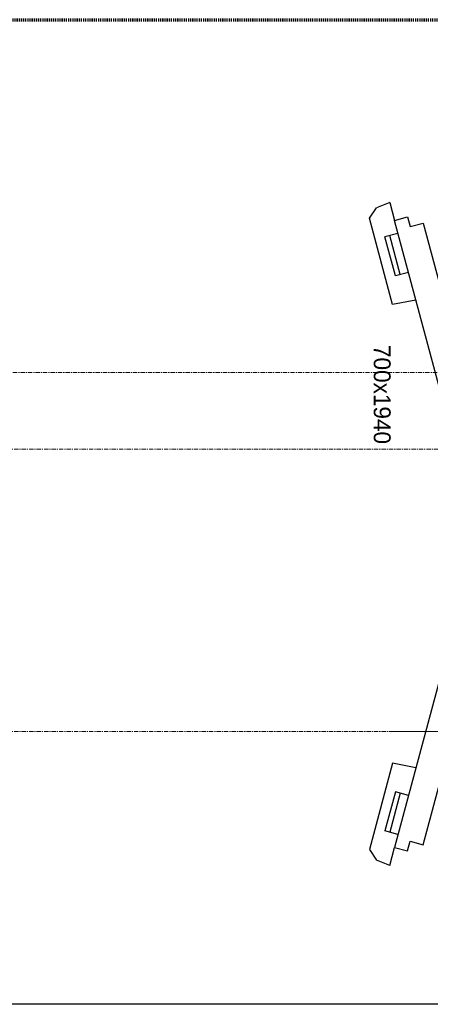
# Model space of a CAD drawing. Header units: millimetres. Extents: x -56641 to 6003, y -24465 to 16563.
# Tile 9 of 79: x -33489 to -32271, y -10183 to -7263. Entities that reach past the tile are written whole.
import ezdxf

# ---------------------------------------------------------------- set-up
doc = ezdxf.new("R2010")
doc.units = ezdxf.units.MM
doc.linetypes.add('Kreska', pattern=[6.35, 3.175, -3.175])
doc.linetypes.add('Linia siatki', pattern=[22.225, 12.7, -3.175, 3.175, -3.175])
for name, color, linetype, lineweight in [('A-DETL-MBND', 7, 'Continuous', 5), ('G-ANNO-SYMB', 7, 'Continuous', 5), ('S-GRID', 7, 'Continuous', 5)]:
    doc.layers.add(name, color=color, linetype=linetype, lineweight=lineweight)

msp = doc.modelspace()

# ---------------------------------------------------------------- linework, layer by layer
at = {"linetype": 'Continuous'}
for p, q in [((-32451.558, -7852.127), (-32430.983, -7820.732)), ((-32391.708, -7805.032), (-32430.983, -7820.732)), ((-32391.708, -7805.032), (-32377.473, -7858.158)), ((-32382.971, -8108.097), (-32451.558, -7852.127)), ((-32377.473, -7858.158), (-32338.836, -7847.805)), ((-32338.836, -7847.805), (-32331.071, -7876.783)), ((-32183.359, -8582.602), (-32377.473, -7858.158)), ((-32331.071, -7876.783), (-32292.434, -7866.43)), ((-32292.434, -7866.43), (-32113.849, -8532.919)), ((-32367.12, -7896.795), (-32405.757, -7907.148)), ((-32374.699, -8023.059), (-32405.757, -7907.148)), ((-32360.21, -8019.176), (-32391.268, -7903.265)), ((-32336.062, -8012.706), (-32374.699, -8023.059)), ((-32314.062, -8094.81), (-32382.971, -8108.097)), ((-32183.359, -8993.588), (-32377.473, -9718.033)), ((-32292.434, -9709.76), (-32113.849, -9043.272)), ((-32382.971, -9468.093), (-32451.558, -9724.063)), ((-32314.062, -9481.381), (-32382.971, -9468.093)), ((-32374.699, -9553.132), (-32405.757, -9669.043)), ((-32360.21, -9557.014), (-32391.268, -9672.925)), ((-32336.062, -9563.485), (-32374.699, -9553.132)), ((-32367.12, -9679.396), (-32405.757, -9669.043)), ((-32391.708, -9771.159), (-32377.473, -9718.033)), ((-32377.473, -9718.033), (-32338.836, -9728.385)), ((-32338.836, -9728.385), (-32331.071, -9699.408)), ((-32331.071, -9699.408), (-32292.434, -9709.76)), ((-32451.558, -9724.063), (-32430.983, -9755.459)), ((-32391.708, -9771.159), (-32430.983, -9755.459))]:
    msp.add_line(p, q, dxfattribs=at)
msp.add_line((-32045.168, -10183.095), (-33523.416, -10183.095))
at = {"layer": 'A-DETL-MBND'}
msp.add_line((-31487.239, -9374.407), (-32387.239, -9374.407), dxfattribs=at)
at = {"layer": 'G-ANNO-SYMB', "linetype": 'Kreska', "lineweight": 70}
msp.add_line((-54973.227, -7263.095), (555.435, -7263.095), dxfattribs=at)
at = {"layer": 'S-GRID', "linetype": 'Linia siatki'}
for p, q in [((-55866.741, -8309.407), (1287.74, -8309.407)), ((-54596.741, -8536.407), (17.74, -8536.407)), ((-54596.741, -9374.407), (17.74, -9374.407))]:
    msp.add_line(p, q, dxfattribs=at)

# ---------------------------------------------------------------- texts
msp.add_text('700x1940', height=50, rotation=270).set_placement((-32438.89, -8227.804))

doc.saveas('drawing.dxf')
